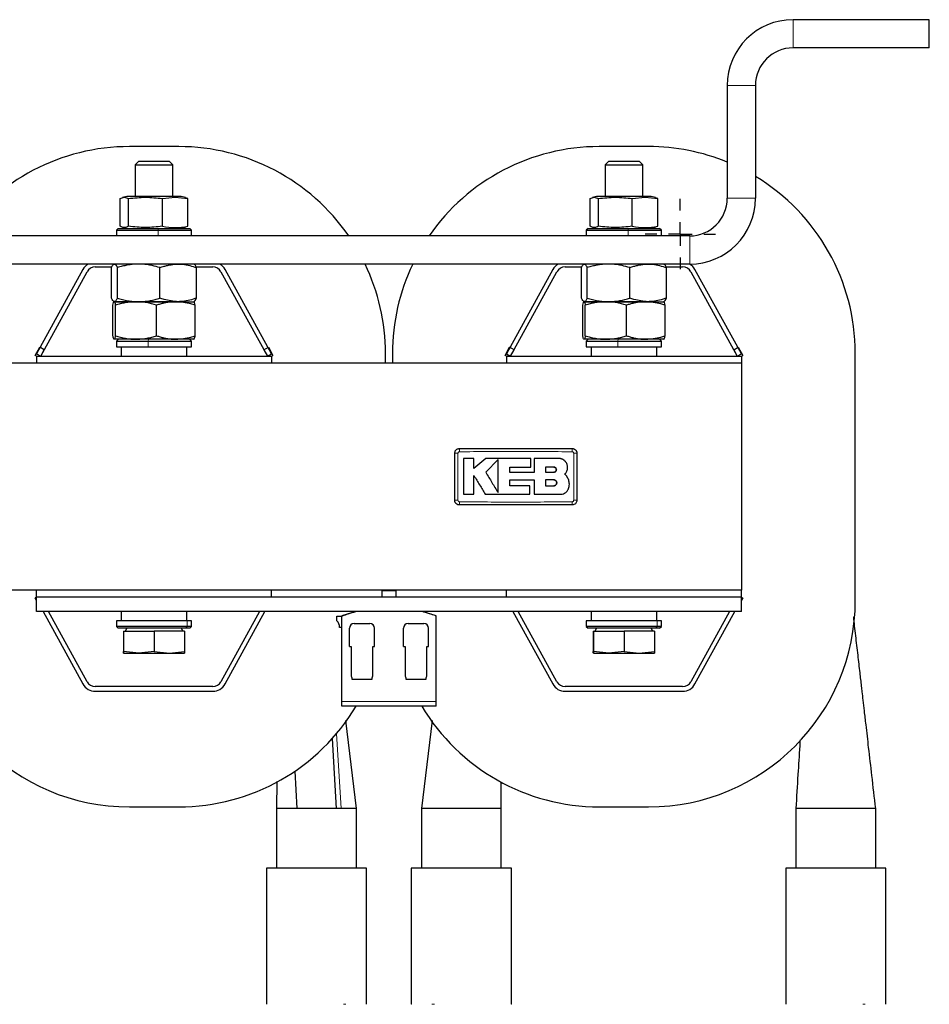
# Model space of a CAD drawing. Header units: millimetres. Extents: x 5 to 418, y 2 to 292.
# Tile 6 of 26: x 98 to 147, y 100 to 152. Entities that reach past the tile are written whole.
import ezdxf

# ---------------------------------------------------------------- set-up
doc = ezdxf.new("R2010")
doc.units = ezdxf.units.MM
doc.layers.add('SLD-0', color=7, linetype='Continuous')

# ---------------------------------------------------------------- blocks, each defined once
blk = doc.blocks.new('SW_CENTERMARKSYMBOL_6')
at = {"layer": 'SLD-0', "color": 0}
for p, q in [((0, 1.25), (0, 1.875)), ((0, 0), (0, 0.625)), ((-1.25, 0), (-1.875, 0)), ((0, 0), (-0.625, 0)), ((0, 0), (0, -0.625)), ((0, 0), (0.625, 0)), ((1.25, 0), (1.875, 0)), ((0, -1.25), (0, -1.875))]:
    blk.add_line(p, q, dxfattribs=at)

msp = doc.modelspace()

# ---------------------------------------------------------------- linework, layer by layer
at = {"color": 7, "linetype": 'Continuous', "lineweight": 25}
for p, q in [((146.8234, 151.8807), (139.5734, 151.8807)), ((146.8234, 150.3807), (146.8234, 151.8807)), ((146.8234, 150.3807), (139.5734, 150.3807)), ((136.0734, 148.3807), (136.0734, 142.3807)), ((137.5734, 148.3807), (137.5734, 142.3807)), ((106.8859, 145.1307), (104.2609, 145.1307)), ((131.8859, 145.1307), (129.2609, 145.1307)), ((104.7652, 144.3557), (104.5734, 144.1639)), ((104.5734, 144.1639), (104.5734, 142.4807)), ((104.5734, 144.1639), (106.5734, 144.1639)), ((104.7652, 144.3557), (106.3817, 144.3557)), ((106.5734, 144.1639), (106.3817, 144.3557)), ((106.5734, 142.4807), (106.5734, 144.1639)), ((129.7652, 144.3557), (129.5734, 144.1639)), ((129.5734, 144.1639), (129.5734, 142.4807)), ((129.5734, 144.1639), (131.5734, 144.1639)), ((129.7652, 144.3557), (131.3817, 144.3557)), ((131.5734, 144.1639), (131.3817, 144.3557)), ((131.5734, 142.4807), (131.5734, 144.1639)), ((104.1234, 142.4807), (103.8967, 142.4199)), ((106.5759, 142.4807), (104.1234, 142.4807)), ((107.0234, 142.4807), (106.5759, 142.4807)), ((107.2502, 142.4199), (107.0234, 142.4807)), ((129.1234, 142.4807), (128.8967, 142.4199)), ((131.5759, 142.4807), (129.1234, 142.4807)), ((132.0234, 142.4807), (131.5759, 142.4807)), ((132.2502, 142.4199), (132.0234, 142.4807)), ((103.7721, 140.8949), (103.7721, 142.3664)), ((104.2177, 140.8949), (104.2177, 142.3664)), ((106.019, 142.3664), (106.6968, 142.4338)), ((106.019, 140.8949), (106.019, 142.3664)), ((106.6968, 142.4338), (107.3747, 142.3664)), ((107.3747, 142.3664), (107.2462, 142.4053)), ((107.3747, 140.8949), (107.3747, 142.3664)), ((128.7721, 140.8949), (128.7721, 142.3664)), ((129.2177, 140.8949), (129.2177, 142.3664)), ((131.019, 142.3664), (131.6968, 142.4338)), ((131.019, 140.8949), (131.019, 142.3664)), ((131.6968, 142.4338), (132.3747, 142.3664)), ((132.3747, 142.3664), (132.2462, 142.4053)), ((132.3747, 140.8949), (132.3747, 142.3664)), ((107.2462, 140.8561), (107.3747, 140.8949)), ((132.2462, 140.8561), (132.3747, 140.8949)), ((134.0734, 140.3807), (77.0734, 140.3807)), ((103.6734, 140.7807), (103.5734, 140.6807)), ((103.5734, 140.6807), (103.5734, 140.3807)), ((103.5734, 140.6807), (105.8021, 140.6807)), ((103.6734, 140.7807), (105.7907, 140.7807)), ((103.8967, 140.8415), (104.1234, 140.7807)), ((105.7907, 140.7807), (107.4734, 140.7807)), ((105.8021, 140.6807), (107.5734, 140.6807)), ((107.0234, 140.7807), (107.2502, 140.8415)), ((107.5734, 140.6807), (107.4734, 140.7807)), ((107.5734, 140.3807), (107.5734, 140.6807)), ((128.6734, 140.7807), (128.5734, 140.6807)), ((128.5734, 140.6807), (128.5734, 140.3807)), ((128.5734, 140.6807), (130.8021, 140.6807)), ((128.6734, 140.7807), (130.7907, 140.7807)), ((128.8967, 140.8415), (129.1234, 140.7807)), ((130.7907, 140.7807), (132.4734, 140.7807)), ((130.8021, 140.6807), (132.5734, 140.6807)), ((132.0234, 140.7807), (132.2502, 140.8415)), ((132.5734, 140.6807), (132.4734, 140.7807)), ((132.5734, 140.3807), (132.5734, 140.6807)), ((134.0734, 138.8807), (77.0734, 138.8807)), ((101.7911, 138.5919), (99.3234, 134.1011)), ((99.5425, 133.9807), (102.0102, 138.4715)), ((102.4484, 138.7307), (103.3312, 138.7307)), ((103.309, 137.0705), (103.309, 138.6909)), ((103.6227, 137.0705), (103.6227, 138.6909)), ((105.8871, 137.0705), (105.8871, 138.6909)), ((107.8156, 138.7307), (108.6984, 138.7307)), ((107.8378, 137.0705), (107.8378, 138.6909)), ((109.1366, 138.4715), (111.6043, 133.9807)), ((111.8234, 134.1011), (109.3557, 138.5919)), ((126.7911, 138.5919), (124.3234, 134.1011)), ((124.5425, 133.9807), (127.0102, 138.4715)), ((127.4484, 138.7307), (128.3312, 138.7307)), ((128.309, 137.0705), (128.309, 138.6909)), ((128.6227, 137.0705), (128.6227, 138.6909)), ((130.8871, 137.0705), (130.8871, 138.6909)), ((132.8156, 138.7307), (133.6984, 138.7307)), ((132.8378, 137.0705), (132.8378, 138.6909)), ((134.1366, 138.4715), (136.6043, 133.9807)), ((136.8234, 134.1011), (134.3557, 138.5919)), ((103.4518, 136.8807), (104.6163, 136.8807)), ((104.7549, 136.8807), (103.4659, 136.8807)), ((104.6163, 136.8807), (106.7379, 136.8807)), ((106.8625, 136.8807), (104.7549, 136.8807)), ((106.7379, 136.8807), (107.695, 136.8807)), ((106.8625, 136.8807), (107.6984, 136.8807)), ((128.4518, 136.8807), (129.6163, 136.8807)), ((129.7549, 136.8807), (128.4659, 136.8807)), ((129.6163, 136.8807), (131.7379, 136.8807)), ((131.8625, 136.8807), (129.7549, 136.8807)), ((131.7379, 136.8807), (132.695, 136.8807)), ((131.8625, 136.8807), (132.6984, 136.8807)), ((103.3827, 135.0705), (103.3827, 136.6909)), ((103.5209, 135.0705), (103.5209, 136.6909)), ((105.7116, 135.0705), (105.7116, 136.6909)), ((107.7641, 135.0705), (107.7641, 136.6909)), ((128.3827, 135.0705), (128.3827, 136.6909)), ((128.5209, 135.0705), (128.5209, 136.6909)), ((130.7116, 135.0705), (130.7116, 136.6909)), ((132.7641, 135.0705), (132.7641, 136.6909)), ((104.6163, 134.8807), (103.4518, 134.8807)), ((103.6734, 134.8807), (103.5734, 134.7807)), ((103.5734, 134.7807), (103.5734, 134.4807)), ((103.5734, 134.7807), (105.2596, 134.7807)), ((106.7379, 134.8807), (104.6163, 134.8807)), ((105.2596, 134.7807), (107.5734, 134.7807)), ((107.695, 134.8807), (106.7379, 134.8807)), ((107.5734, 134.7807), (107.4734, 134.8807)), ((107.5734, 134.4807), (107.5734, 134.7807)), ((129.6163, 134.8807), (128.4518, 134.8807)), ((128.6734, 134.8807), (128.5734, 134.7807)), ((128.5734, 134.7807), (128.5734, 134.4807)), ((128.5734, 134.7807), (130.2596, 134.7807)), ((131.7379, 134.8807), (129.6163, 134.8807)), ((130.2596, 134.7807), (132.5734, 134.7807)), ((132.695, 134.8807), (131.7379, 134.8807)), ((132.5734, 134.7807), (132.4734, 134.8807)), ((132.5734, 134.4807), (132.5734, 134.7807)), ((99.2507, 134.0207), (99.4915, 134.4589)), ((99.3234, 134.1011), (99.5425, 133.9807)), ((99.7325, 134.3264), (99.4915, 134.4589)), ((99.5425, 133.9807), (99.7325, 134.3264)), ((103.5734, 134.4807), (105.2596, 134.4807)), ((103.8234, 134.4807), (103.8234, 133.9807)), ((105.2596, 134.4807), (107.5734, 134.4807)), ((107.3234, 133.9807), (107.3234, 134.4807)), ((111.4143, 134.3264), (111.6553, 134.4589)), ((111.4143, 134.3264), (111.6043, 133.9807)), ((111.6043, 133.9807), (111.8234, 134.1011)), ((111.6553, 134.4589), (111.8961, 134.0207)), ((117.8859, 133.6057), (117.8859, 134.1307)), ((118.2609, 134.1307), (118.2609, 133.6057)), ((124.2507, 134.0207), (124.4915, 134.4589)), ((124.3234, 134.1011), (124.5425, 133.9807)), ((124.7325, 134.3264), (124.4915, 134.4589)), ((124.5425, 133.9807), (124.7325, 134.3264)), ((128.5734, 134.4807), (130.2596, 134.4807)), ((128.8234, 134.4807), (128.8234, 133.9807)), ((130.2596, 134.4807), (132.5734, 134.4807)), ((132.3234, 133.9807), (132.3234, 134.4807)), ((136.4143, 134.3264), (136.6553, 134.4589)), ((136.4143, 134.3264), (136.6043, 133.9807)), ((136.6043, 133.9807), (136.8234, 134.1011)), ((136.6553, 134.4589), (136.8961, 134.0207)), ((142.8859, 121.0057), (142.8859, 134.1307)), ((136.8234, 133.6057), (74.3234, 133.6057)), ((99.3234, 133.9807), (99.2507, 134.0207)), ((99.3234, 133.9807), (111.8234, 133.9807)), ((99.3234, 133.9807), (99.3234, 133.6057)), ((111.8234, 133.9807), (111.8961, 134.0207)), ((111.8234, 133.9807), (111.8234, 133.6057)), ((124.3234, 133.9807), (124.2507, 134.0207)), ((124.3234, 133.9807), (124.3234, 133.6057)), ((124.3234, 133.9807), (136.8234, 133.9807)), ((136.8234, 133.9807), (136.8961, 134.0207)), ((136.8234, 133.9807), (136.8234, 133.6057)), ((136.8234, 133.6057), (136.8234, 121.5307)), ((122.5957, 128.538), (122.0458, 128.538)), ((122.5957, 128.0048), (122.5957, 128.538)), ((123.2214, 128.538), (122.5957, 128.0048)), ((123.8772, 128.4785), (123.2214, 127.8038)), ((125.6208, 128.0864), (125.6208, 128.538)), ((125.7945, 128.538), (125.7945, 127.798)), ((127.117, 128.538), (125.7945, 128.538)), ((124.4996, 127.798), (124.4996, 128.0864)), ((126.8395, 128.0828), (126.4042, 128.0828)), ((126.4042, 128.0828), (126.4042, 127.8038)), ((126.4042, 127.8038), (126.8395, 127.8038)), ((124.5, 127.0856), (124.5, 127.4044)), ((125.7945, 127.4044), (125.7945, 126.6346)), ((126.4042, 127.4044), (126.4042, 127.0856)), ((126.8395, 127.4044), (126.4042, 127.4044)), ((125.5758, 126.6346), (125.5758, 127.0856)), ((126.4042, 127.0856), (126.8395, 127.0856)), ((122.0458, 126.6346), (122.5953, 126.6346)), ((125.7945, 126.6346), (127.2138, 126.6346)), ((136.8234, 121.5307), (74.3234, 121.5307)), ((99.3234, 121.1557), (99.3234, 121.5307)), ((111.8234, 121.1557), (111.8234, 121.5307)), ((117.8859, 121.5057), (117.8859, 121.5307)), ((118.2609, 121.5307), (118.2609, 121.5057)), ((124.3234, 121.1557), (124.3234, 121.5307)), ((136.8234, 121.1557), (136.8234, 121.5307)), ((99.3234, 121.1557), (99.2507, 121.1157)), ((99.3234, 120.9834), (99.2507, 121.1157)), ((99.3234, 120.4057), (99.3234, 121.1557)), ((111.8234, 121.1557), (99.3234, 121.1557)), ((124.3234, 121.1557), (111.8234, 121.1557)), ((117.6984, 121.5057), (117.6984, 121.1557)), ((118.4484, 121.5057), (117.6984, 121.5057)), ((118.4484, 121.1557), (118.4484, 121.5057)), ((136.8234, 121.1557), (124.3234, 121.1557)), ((136.8234, 120.4057), (136.8234, 121.1557)), ((136.8234, 121.1557), (136.8961, 121.1157)), ((136.8961, 121.1157), (136.8234, 120.9834)), ((136.8234, 120.4057), (99.3234, 120.4057)), ((99.6694, 120.4057), (101.7911, 116.5445)), ((102.0102, 116.6649), (99.9546, 120.4057)), ((103.8234, 120.4057), (103.8234, 119.9057)), ((107.3234, 119.9057), (107.3234, 120.4057)), ((111.1922, 120.4057), (109.1366, 116.6649)), ((109.3557, 116.5445), (111.4774, 120.4057)), ((115.2984, 119.8967), (115.2984, 120.1557)), ((115.2984, 120.1557), (115.5609, 120.1557)), ((116.3109, 120.4057), (115.5609, 120.162)), ((115.5609, 115.6182), (115.5609, 120.162)), ((120.5859, 120.162), (119.8359, 120.4057)), ((120.5859, 115.6182), (120.5859, 120.162)), ((124.6694, 120.4057), (126.7911, 116.5445)), ((127.0102, 116.6649), (124.9546, 120.4057)), ((128.8234, 120.4057), (128.8234, 119.9057)), ((132.3234, 119.9057), (132.3234, 120.4057)), ((136.1922, 120.4057), (134.1366, 116.6649)), ((134.3557, 116.5445), (136.4774, 120.4057)), ((103.5734, 119.9057), (103.5734, 119.6057)), ((107.3416, 119.9057), (103.5734, 119.9057)), ((103.5734, 119.6057), (103.6734, 119.5057)), ((107.3416, 119.6057), (103.5734, 119.6057)), ((107.2532, 119.5057), (103.6734, 119.5057)), ((104.1197, 119.5057), (104.0331, 119.3557)), ((107.1138, 119.3557), (107.0272, 119.5057)), ((107.4734, 119.5057), (107.2532, 119.5057)), ((107.5734, 119.9057), (107.3416, 119.9057)), ((107.5734, 119.6057), (107.3416, 119.6057)), ((107.4734, 119.5057), (107.5734, 119.6057)), ((107.5734, 119.6057), (107.5734, 119.9057)), ((115.5609, 119.5557), (115.4484, 119.5557)), ((115.9672, 118.5307), (115.9672, 119.5057)), ((116.2172, 119.7557), (117.0547, 119.7557)), ((117.3047, 118.5307), (117.3047, 119.5057)), ((118.8422, 118.5307), (118.8422, 119.5057)), ((119.0922, 119.7557), (119.9297, 119.7557)), ((120.1797, 118.5307), (120.1797, 119.5057)), ((128.5734, 119.9057), (128.5734, 119.6057)), ((132.3416, 119.9057), (128.5734, 119.9057)), ((128.5734, 119.6057), (128.6734, 119.5057)), ((132.3416, 119.6057), (128.5734, 119.6057)), ((132.2532, 119.5057), (128.6734, 119.5057)), ((129.1197, 119.5057), (129.0331, 119.3557)), ((132.1138, 119.3557), (132.0272, 119.5057)), ((132.4734, 119.5057), (132.2532, 119.5057)), ((132.5734, 119.9057), (132.3416, 119.9057)), ((132.5734, 119.6057), (132.3416, 119.6057)), ((132.4734, 119.5057), (132.5734, 119.6057)), ((132.5734, 119.6057), (132.5734, 119.9057)), ((103.9454, 119.3557), (103.9454, 118.2722)), ((103.9454, 119.3557), (103.9514, 119.3557)), ((103.9514, 119.3557), (103.9514, 118.2722)), ((103.9514, 119.3557), (105.5794, 119.3557)), ((105.5794, 119.3557), (105.5794, 118.2722)), ((107.2014, 119.3557), (105.5794, 119.3557)), ((107.2014, 119.3557), (107.2014, 118.2722)), ((128.9454, 119.3557), (128.9454, 118.2722)), ((128.9454, 119.3557), (128.9514, 119.3557)), ((128.9514, 119.3557), (128.9514, 118.2722)), ((128.9514, 119.3557), (130.5794, 119.3557)), ((130.5794, 119.3557), (130.5794, 118.2722)), ((132.2014, 119.3557), (130.5794, 119.3557)), ((132.2014, 119.3557), (132.2014, 118.2722)), ((115.9672, 118.5307), (116.0547, 118.5307)), ((116.0547, 118.5307), (116.0547, 116.9619)), ((117.2172, 116.9619), (117.2172, 118.5307)), ((117.2172, 118.5307), (117.3047, 118.5307)), ((118.8422, 118.5307), (118.9297, 118.5307)), ((118.9297, 118.5307), (118.9297, 116.9619)), ((120.0922, 116.9619), (120.0922, 118.5307)), ((120.0922, 118.5307), (120.1797, 118.5307)), ((103.9484, 118.1807), (103.9484, 118.1807)), ((103.9484, 118.1807), (104.7654, 118.1807)), ((104.7654, 118.1807), (103.9514, 118.2722)), ((105.5794, 118.2722), (104.7654, 118.1807)), ((104.7654, 118.1807), (106.3904, 118.1807)), ((105.5794, 118.2722), (106.3904, 118.1807)), ((106.3904, 118.1807), (107.2014, 118.2722)), ((106.3904, 118.1807), (107.1984, 118.1807)), ((107.1984, 118.1807), (107.1984, 118.1807)), ((128.9484, 118.1807), (128.9484, 118.1807)), ((128.9484, 118.1807), (129.7654, 118.1807)), ((129.7654, 118.1807), (128.9514, 118.2722)), ((130.5794, 118.2722), (129.7654, 118.1807)), ((129.7654, 118.1807), (131.3904, 118.1807)), ((130.5794, 118.2722), (131.3904, 118.1807)), ((131.3904, 118.1807), (132.2014, 118.2722)), ((131.3904, 118.1807), (132.1984, 118.1807)), ((132.1984, 118.1807), (132.1984, 118.1807)), ((116.0547, 116.9619), (116.0838, 116.9328)), ((116.0984, 116.8975), (116.0984, 116.8057)), ((116.0984, 116.8057), (116.6359, 116.8057)), ((116.6359, 116.8057), (117.1734, 116.8057)), ((117.1734, 116.8057), (117.1734, 116.8975)), ((117.1881, 116.9328), (117.2172, 116.9619)), ((118.9297, 116.9619), (118.9588, 116.9328)), ((118.9734, 116.8975), (118.9734, 116.8057)), ((118.9734, 116.8057), (119.5109, 116.8057)), ((119.5109, 116.8057), (120.0484, 116.8057)), ((120.0484, 116.8057), (120.0484, 116.8975)), ((120.0631, 116.9328), (120.0922, 116.9619)), ((108.6984, 116.4057), (102.4484, 116.4057)), ((133.6984, 116.4057), (127.4484, 116.4057)), ((102.4484, 116.1557), (108.6984, 116.1557)), ((127.4484, 116.1557), (133.6984, 116.1557)), ((115.5609, 115.3682), (115.5609, 115.6182)), ((120.5859, 115.3682), (115.5609, 115.3682)), ((120.5859, 115.3682), (120.5859, 115.6182)), ((116.3459, 109.9182), (115.7822, 114.5994)), ((120.3658, 114.6091), (119.8009, 109.9182)), ((115.0589, 113.6434), (115.2645, 109.9182)), ((113.0642, 111.9047), (113.1773, 109.9182)), ((112.1093, 111.359), (112.0959, 109.9182)), ((124.0509, 109.9182), (124.0378, 111.3305)), ((104.2609, 110.0057), (106.8859, 110.0057)), ((129.2609, 110.0057), (131.8859, 110.0057)), ((112.0959, 109.9182), (112.0959, 106.7557)), ((113.1773, 109.9182), (112.0959, 109.9182)), ((115.2645, 109.9182), (113.1773, 109.9182)), ((115.5363, 109.9182), (115.2645, 109.9182)), ((116.3459, 109.9182), (115.5363, 109.9182)), ((116.3459, 106.7557), (116.3459, 109.9182)), ((119.8009, 109.9182), (119.8009, 106.7557)), ((124.0509, 109.9182), (119.8009, 109.9182)), ((124.0509, 106.7557), (124.0509, 109.9182)), ((139.7209, 109.9182), (139.7209, 106.7557)), ((143.9709, 109.9182), (139.7209, 109.9182)), ((143.9709, 106.7557), (143.9709, 109.9182)), ((111.5584, 106.7557), (111.5584, 99.5057)), ((116.8834, 106.7557), (111.5584, 106.7557)), ((116.8834, 99.5057), (116.8834, 106.7557)), ((119.2634, 106.7557), (119.2634, 99.5057)), ((121.9259, 106.7557), (119.2634, 106.7557)), ((124.5884, 106.7557), (121.9259, 106.7557)), ((124.5884, 99.5057), (124.5884, 106.7557)), ((139.1834, 106.7557), (139.1834, 99.5057)), ((144.5084, 106.7557), (139.1834, 106.7557)), ((144.5084, 99.5057), (144.5084, 106.7557))]:
    msp.add_line(p, q, dxfattribs=at)
at = {"color": 7, "linetype": 'Continuous', "lineweight": 18}
for p, q in [((139.5734, 151.8807), (139.5734, 150.3807)), ((137.5734, 148.3807), (136.0734, 148.3807)), ((106.5759, 142.4807), (106.6968, 142.4338)), ((131.5759, 142.4807), (131.6968, 142.4338)), ((136.0734, 142.3807), (137.5734, 142.3807)), ((106.9654, 140.7807), (107.3747, 140.8949)), ((131.9654, 140.7807), (132.3747, 140.8949)), ((105.7907, 140.7807), (105.8021, 140.6807)), ((105.8021, 140.3807), (105.8021, 140.6807)), ((130.7907, 140.7807), (130.8021, 140.6807)), ((130.8021, 140.3807), (130.8021, 140.6807)), ((134.0734, 138.8807), (134.0734, 140.3807)), ((105.2753, 134.8807), (105.2596, 134.7807)), ((105.2596, 134.4807), (105.2596, 134.7807)), ((130.2753, 134.8807), (130.2596, 134.7807)), ((130.2596, 134.4807), (130.2596, 134.7807)), ((107.2532, 119.5057), (107.3416, 119.6057)), ((107.3416, 119.9057), (107.3416, 119.6057)), ((132.2532, 119.5057), (132.3416, 119.6057)), ((132.3416, 119.9057), (132.3416, 119.6057)), ((120.5859, 115.6182), (115.5609, 115.6182)), ((115.5363, 109.9182), (115.2876, 113.9056)), ((111.5584, 99.5057), (111.5637, 99.5057)), ((115.6537, 99.5057), (115.7859, 99.5057)), ((116.8782, 99.5057), (116.8834, 99.5057)), ((119.2634, 99.5057), (119.2687, 99.5057)), ((120.3609, 99.5057), (120.4931, 99.5057)), ((124.5832, 99.5057), (124.5884, 99.5057)), ((139.1834, 99.5057), (139.1887, 99.5057)), ((143.2787, 99.5057), (143.4109, 99.5057)), ((144.5032, 99.5057), (144.5084, 99.5057))]:
    msp.add_line(p, q, dxfattribs=at)
at = {"color": 7, "linetype": 'Continuous', "lineweight": 25}
for centre, radius, start, end in [((139.5734, 148.3807), 3.5, 90, 180), ((139.5734, 148.3807), 2, 90, 180), ((104.2609, 134.1307), 11, 90, 145.37646), ((106.8859, 134.1307), 11, 34.62354, 90), ((129.2609, 134.1307), 11, 90, 145.37646), ((131.8859, 134.1307), 11, 67.62408, 90), ((131.8859, 134.1307), 11, 0, 58.86573), ((134.0734, 142.3807), 2, 270, 0), ((134.0734, 142.3807), 3.5, 270, 0), ((102.4484, 138.2307), 0.75, 119.92643, 151.21111), ((108.6984, 138.2307), 0.75, 28.78889, 60.07357), ((106.8859, 134.1307), 11, 0, 25.583), ((129.2609, 134.1307), 11, 154.417, 180), ((127.4484, 138.2307), 0.75, 119.92643, 151.21111), ((133.6984, 138.2307), 0.75, 28.78889, 60.07357), ((102.4484, 138.2307), 0.5, 90, 151.21111), ((108.6984, 138.2307), 0.5, 28.78889, 90), ((127.4484, 138.2307), 0.5, 90, 151.21111), ((133.6984, 138.2307), 0.5, 28.78889, 90), ((104.2609, 121.0057), 11, 180, 270), ((131.8859, 121.0057), 11, 270, 0), ((114.9859, 119.5557), 0.4625, 360, 47.49336), ((116.2172, 119.5057), 0.25, 90, 180), ((117.0547, 119.5057), 0.25, 0, 90), ((119.0922, 119.5057), 0.25, 90, 180), ((119.9297, 119.5057), 0.25, 0, 90), ((116.0484, 116.8975), 0.05, 0, 45), ((117.2234, 116.8975), 0.05, 135, 180), ((118.9234, 116.8975), 0.05, 0, 45), ((120.0984, 116.8975), 0.05, 135, 180), ((102.4484, 116.9057), 0.75, 208.78889, 270), ((102.4484, 116.9057), 0.5, 208.78889, 270), ((108.6984, 116.9057), 0.5, 270, 331.21111), ((108.6984, 116.9057), 0.75, 270, 331.21111), ((127.4484, 116.9057), 0.75, 208.78889, 270), ((127.4484, 116.9057), 0.5, 208.78889, 270), ((133.6984, 116.9057), 0.5, 270, 331.21111), ((133.6984, 116.9057), 0.75, 270, 331.21111), ((106.8859, 121.0057), 11, 270, 329.1695), ((129.2609, 121.0057), 11, 210.8305, 270)]:
    msp.add_arc(centre, radius, start, end, dxfattribs=at)
at = {"color": 7, "linetype": 'Continuous', "lineweight": 18}
for centre, radius, start, end in [((125.3431, 128.9387), 3.522, 177.89329, 180.69136), ((124.3038, 128.9387), 3.522, 359.30862, 2.10675), ((121.7029, 125.1969), 3.6236, 89.32802, 92.04761), ((127.9439, 125.1967), 3.6238, 87.95247, 90.67195), ((121.7029, 129.9371), 3.6212, 267.95105, 270.67242), ((125.3412, 126.1977), 3.5202, 179.30828, 182.10781), ((124.3038, 126.1977), 3.522, 357.89328, 0.69137), ((127.9439, 129.9397), 3.6238, 269.32805, 272.04752)]:
    msp.add_arc(centre, radius, start, end, dxfattribs=at)
at = {"color": 7, "linetype": 'Continuous', "lineweight": 25}
for points, knots in [([(103.7721, 142.3664), (103.8464, 142.4001), (103.9949, 142.4675), (104.1434, 142.4001), (104.2177, 142.3664)], [0, 0, 0, 0, 0.4999949, 1, 1, 1, 1]), ([(104.2177, 142.3664), (104.5179, 142.4001), (105.1183, 142.4675), (105.7187, 142.4001), (106.019, 142.3664)], [0, 0, 0, 0, 0.4999949, 1, 1, 1, 1]), ([(128.7721, 142.3664), (128.8464, 142.4001), (128.9949, 142.4675), (129.1434, 142.4001), (129.2177, 142.3664)], [0, 0, 0, 0, 0.4999949, 1, 1, 1, 1]), ([(129.2177, 142.3664), (129.5179, 142.4001), (130.1183, 142.4675), (130.7187, 142.4001), (131.019, 142.3664)], [0, 0, 0, 0, 0.4999949, 1, 1, 1, 1]), ([(104.2177, 140.8949), (104.1434, 140.8613), (103.9949, 140.7939), (103.8464, 140.8613), (103.7721, 140.8949)], [0, 0, 0, 0, 0.4999949, 1, 1, 1, 1]), ([(106.019, 140.8949), (105.7188, 140.8613), (105.1183, 140.7939), (104.5179, 140.8613), (104.2177, 140.8949)], [0, 0, 0, 0, 0.4999949, 1, 1, 1, 1]), ([(106.019, 140.8949), (106.2453, 140.8612), (106.6972, 140.7939), (107.1492, 140.8613), (107.3747, 140.8949)], [0, 0, 0, 0, 0.5008729, 1, 1, 1, 1]), ([(129.2177, 140.8949), (129.1434, 140.8613), (128.9949, 140.7939), (128.8464, 140.8613), (128.7721, 140.8949)], [0, 0, 0, 0, 0.4999949, 1, 1, 1, 1]), ([(131.019, 140.8949), (130.7188, 140.8613), (130.1183, 140.7939), (129.5179, 140.8613), (129.2177, 140.8949)], [0, 0, 0, 0, 0.4999949, 1, 1, 1, 1]), ([(131.019, 140.8949), (131.2453, 140.8612), (131.6972, 140.7939), (132.1492, 140.8613), (132.3747, 140.8949)], [0, 0, 0, 0, 0.5008729, 1, 1, 1, 1]), ([(103.309, 138.6909), (103.3345, 138.7425), (103.3729, 138.8202), (103.4256, 138.8726), (103.4524, 138.878), (103.4659, 138.8807)], [0, 0, 0, 0, 0.4952513, 0.7468182, 1, 1, 1, 1]), ([(103.4659, 138.8807), (103.4696, 138.8805), (103.4855, 138.8796), (103.5137, 138.8652), (103.5503, 138.8261), (103.5806, 138.7773), (103.6047, 138.7305), (103.6167, 138.7041), (103.6227, 138.6909)], [0, 0, 0, 0, 0.0700523, 0.3002074, 0.5318796, 0.7652993, 0.882466, 1, 1, 1, 1]), ([(104.7549, 138.8807), (104.7281, 138.8805), (104.6572, 138.8799), (104.4981, 138.8722), (104.2774, 138.8483), (104.0139, 138.7989), (103.7958, 138.7436), (103.666, 138.7041), (103.6227, 138.6909)], [0, 0, 0, 0, 0.0700515, 0.1849429, 0.4156672, 0.6482535, 0.8824673, 1, 1, 1, 1]), ([(105.8871, 138.6909), (105.7496, 138.7304), (105.5196, 138.7966), (105.141, 138.865), (104.9001, 138.8748), (104.7549, 138.8807)], [0, 0, 0, 0, 0.37126399, 0.62108908, 1, 1, 1, 1]), ([(105.8871, 138.6909), (105.9235, 138.7038), (105.9964, 138.7296), (106.1311, 138.7718), (106.2918, 138.8148), (106.4798, 138.8518), (106.6703, 138.8761), (106.7983, 138.8792), (106.8625, 138.8807)], [0, 0, 0, 0, 0.1146381, 0.2293441, 0.4205125, 0.6121826, 0.8057053, 1, 1, 1, 1]), ([(106.8625, 138.8807), (106.9439, 138.8783), (107.2739, 138.8687), (107.5955, 138.7673), (107.8378, 138.6909)], [0, 0, 0, 0, 0.2465794, 1, 1, 1, 1]), ([(107.8378, 138.6909), (107.8124, 138.7425), (107.7739, 138.8202), (107.7212, 138.8726), (107.6944, 138.878), (107.681, 138.8807)], [0, 0, 0, 0, 0.4952513, 0.7468182, 1, 1, 1, 1]), ([(128.309, 138.6909), (128.3345, 138.7425), (128.3729, 138.8202), (128.4256, 138.8726), (128.4524, 138.878), (128.4659, 138.8807)], [0, 0, 0, 0, 0.4952513, 0.7468182, 1, 1, 1, 1]), ([(128.4659, 138.8807), (128.4696, 138.8805), (128.4855, 138.8796), (128.5137, 138.8652), (128.5503, 138.8261), (128.5806, 138.7773), (128.6047, 138.7305), (128.6167, 138.7041), (128.6227, 138.6909)], [0, 0, 0, 0, 0.0700523, 0.3002074, 0.5318796, 0.7652993, 0.882466, 1, 1, 1, 1]), ([(129.7549, 138.8807), (129.7281, 138.8805), (129.6572, 138.8799), (129.4981, 138.8722), (129.2774, 138.8483), (129.0139, 138.7989), (128.7958, 138.7436), (128.666, 138.7041), (128.6227, 138.6909)], [0, 0, 0, 0, 0.07005154, 0.18494293, 0.41566716, 0.6482535, 0.88246731, 1, 1, 1, 1]), ([(130.8871, 138.6909), (130.7496, 138.7304), (130.5196, 138.7966), (130.141, 138.865), (129.9001, 138.8748), (129.7549, 138.8807)], [0, 0, 0, 0, 0.371264, 0.6210891, 1, 1, 1, 1]), ([(130.8871, 138.6909), (130.9235, 138.7038), (130.9964, 138.7296), (131.1311, 138.7718), (131.2918, 138.8148), (131.4798, 138.8518), (131.6703, 138.8761), (131.7983, 138.8792), (131.8625, 138.8807)], [0, 0, 0, 0, 0.1146381, 0.2293441, 0.4205125, 0.6121826, 0.8057053, 1, 1, 1, 1]), ([(131.8625, 138.8807), (131.9439, 138.8783), (132.2739, 138.8687), (132.5955, 138.7673), (132.8378, 138.6909)], [0, 0, 0, 0, 0.2465794, 1, 1, 1, 1]), ([(132.8378, 138.6909), (132.8124, 138.7425), (132.7739, 138.8202), (132.7212, 138.8726), (132.6944, 138.878), (132.681, 138.8807)], [0, 0, 0, 0, 0.4952513, 0.7468182, 1, 1, 1, 1]), ([(103.4659, 136.8807), (103.4621, 136.8809), (103.4462, 136.8818), (103.4057, 136.9025), (103.3569, 136.9679), (103.321, 137.0447), (103.309, 137.0705)], [0, 0, 0, 0, 0.0700711, 0.299886, 0.7649664, 1, 1, 1, 1]), ([(103.3827, 136.6909), (103.3939, 136.7425), (103.4108, 136.8202), (103.4341, 136.8726), (103.4459, 136.878), (103.4518, 136.8807)], [0, 0, 0, 0, 0.4952513, 0.7468182, 1, 1, 1, 1]), ([(103.4518, 136.8807), (103.4534, 136.8805), (103.4604, 136.8796), (103.4729, 136.8652), (103.489, 136.8261), (103.5023, 136.7773), (103.513, 136.7305), (103.5182, 136.7041), (103.5209, 136.6909)], [0, 0, 0, 0, 0.0700523, 0.3002074, 0.5318796, 0.7652993, 0.882466, 1, 1, 1, 1]), ([(103.6227, 137.0705), (103.61, 137.0434), (103.5846, 136.989), (103.5456, 136.9289), (103.5127, 136.8964), (103.486, 136.8827), (103.4726, 136.8814), (103.4659, 136.8807)], [0, 0, 0, 0, 0.2475821, 0.4964613, 0.7472582, 0.8733036, 1, 1, 1, 1]), ([(104.6163, 136.8807), (104.5903, 136.8805), (104.5217, 136.8799), (104.3678, 136.8722), (104.1543, 136.8483), (103.8994, 136.7989), (103.6883, 136.7436), (103.5628, 136.7041), (103.5209, 136.6909)], [0, 0, 0, 0, 0.0700515, 0.1849429, 0.4156672, 0.6482535, 0.8824673, 1, 1, 1, 1]), ([(103.6227, 137.0705), (103.6683, 137.0566), (103.8054, 137.0149), (104.0376, 136.9568), (104.3212, 136.9065), (104.5613, 136.8834), (104.7064, 136.8814), (104.7549, 136.8807)], [0, 0, 0, 0, 0.1236484, 0.3716487, 0.6214645, 0.8733014, 1, 1, 1, 1]), ([(105.7116, 136.6909), (105.5337, 136.7425), (105.2655, 136.8202), (104.8971, 136.8726), (104.7101, 136.878), (104.6163, 136.8807)], [0, 0, 0, 0, 0.4952513, 0.7468182, 1, 1, 1, 1]), ([(104.7549, 136.8807), (104.7817, 136.8809), (104.8966, 136.8818), (105.1893, 136.9025), (105.5416, 136.9679), (105.8003, 137.0447), (105.8871, 137.0705)], [0, 0, 0, 0, 0.0700711, 0.299886, 0.7649664, 1, 1, 1, 1]), ([(106.7379, 136.8807), (106.6951, 136.8801), (106.6096, 136.8788), (106.4593, 136.8673), (106.2873, 136.8442), (106.0941, 136.8046), (105.9019, 136.7539), (105.7751, 136.7119), (105.7116, 136.6909)], [0, 0, 0, 0, 0.1230596, 0.2463293, 0.4334424, 0.6211611, 0.8103915, 1, 1, 1, 1]), ([(106.8625, 136.8807), (106.6081, 136.9035), (106.2778, 136.9332), (105.9601, 137.0448), (105.8871, 137.0705)], [0, 0, 0, 0, 0.7702918, 1, 1, 1, 1]), ([(107.7641, 136.6909), (107.6874, 136.7166), (107.353, 136.8282), (107.0056, 136.8579), (106.7379, 136.8807)], [0, 0, 0, 0, 0.2297082, 1, 1, 1, 1]), ([(107.8378, 137.0705), (107.5955, 136.9941), (107.2739, 136.8927), (106.9439, 136.8831), (106.8625, 136.8807)], [0, 0, 0, 0, 0.75342057, 1, 1, 1, 1]), ([(107.681, 136.8807), (107.6847, 136.8809), (107.7006, 136.8818), (107.7412, 136.9025), (107.79, 136.9679), (107.8258, 137.0447), (107.8378, 137.0705)], [0, 0, 0, 0, 0.0700711, 0.299886, 0.7649664, 1, 1, 1, 1]), ([(107.7641, 136.6909), (107.7529, 136.7425), (107.736, 136.8202), (107.7128, 136.8726), (107.701, 136.878), (107.695, 136.8807)], [0, 0, 0, 0, 0.4952513, 0.7468182, 1, 1, 1, 1]), ([(128.4659, 136.8807), (128.4621, 136.8809), (128.4462, 136.8818), (128.4057, 136.9025), (128.3569, 136.9679), (128.321, 137.0447), (128.309, 137.0705)], [0, 0, 0, 0, 0.0700711, 0.299886, 0.7649664, 1, 1, 1, 1]), ([(128.3827, 136.6909), (128.3939, 136.7425), (128.4108, 136.8202), (128.4341, 136.8726), (128.4459, 136.878), (128.4518, 136.8807)], [0, 0, 0, 0, 0.4952513, 0.7468182, 1, 1, 1, 1]), ([(128.4518, 136.8807), (128.4534, 136.8805), (128.4604, 136.8796), (128.4729, 136.8652), (128.489, 136.8261), (128.5023, 136.7773), (128.513, 136.7305), (128.5182, 136.7041), (128.5209, 136.6909)], [0, 0, 0, 0, 0.0700523, 0.3002074, 0.5318796, 0.7652993, 0.882466, 1, 1, 1, 1]), ([(128.6227, 137.0705), (128.61, 137.0434), (128.5846, 136.989), (128.5456, 136.9289), (128.5127, 136.8964), (128.486, 136.8827), (128.4726, 136.8814), (128.4659, 136.8807)], [0, 0, 0, 0, 0.2475821, 0.4964613, 0.7472582, 0.8733036, 1, 1, 1, 1]), ([(129.6163, 136.8807), (129.5903, 136.8805), (129.5217, 136.8799), (129.3678, 136.8722), (129.1543, 136.8483), (128.8994, 136.7989), (128.6883, 136.7436), (128.5628, 136.7041), (128.5209, 136.6909)], [0, 0, 0, 0, 0.0700515, 0.1849429, 0.4156672, 0.6482535, 0.8824673, 1, 1, 1, 1]), ([(128.6227, 137.0705), (128.6683, 137.0566), (128.8054, 137.0149), (129.0376, 136.9568), (129.3212, 136.9065), (129.5613, 136.8834), (129.7064, 136.8814), (129.7549, 136.8807)], [0, 0, 0, 0, 0.12364839, 0.37164865, 0.62146455, 0.8733014, 1, 1, 1, 1]), ([(130.7116, 136.6909), (130.5337, 136.7425), (130.2655, 136.8202), (129.8971, 136.8726), (129.7101, 136.878), (129.6163, 136.8807)], [0, 0, 0, 0, 0.4952513, 0.7468182, 1, 1, 1, 1]), ([(129.7549, 136.8807), (129.7817, 136.8809), (129.8966, 136.8818), (130.1893, 136.9025), (130.5416, 136.9679), (130.8003, 137.0447), (130.8871, 137.0705)], [0, 0, 0, 0, 0.0700711, 0.299886, 0.7649664, 1, 1, 1, 1]), ([(131.7379, 136.8807), (131.6951, 136.8801), (131.6096, 136.8788), (131.4593, 136.8673), (131.2873, 136.8442), (131.0941, 136.8046), (130.9019, 136.7539), (130.7751, 136.7119), (130.7116, 136.6909)], [0, 0, 0, 0, 0.1230596, 0.2463293, 0.4334424, 0.6211611, 0.8103915, 1, 1, 1, 1]), ([(131.8625, 136.8807), (131.6081, 136.9035), (131.2778, 136.9332), (130.9601, 137.0448), (130.8871, 137.0705)], [0, 0, 0, 0, 0.77029176, 1, 1, 1, 1]), ([(132.7641, 136.6909), (132.6874, 136.7166), (132.353, 136.8282), (132.0056, 136.8579), (131.7379, 136.8807)], [0, 0, 0, 0, 0.2297082, 1, 1, 1, 1]), ([(132.8378, 137.0705), (132.5955, 136.9941), (132.2739, 136.8927), (131.9439, 136.8831), (131.8625, 136.8807)], [0, 0, 0, 0, 0.7534206, 1, 1, 1, 1]), ([(132.681, 136.8807), (132.6847, 136.8809), (132.7006, 136.8818), (132.7412, 136.9025), (132.79, 136.9679), (132.8258, 137.0447), (132.8378, 137.0705)], [0, 0, 0, 0, 0.0700711, 0.299886, 0.7649664, 1, 1, 1, 1]), ([(132.7641, 136.6909), (132.7529, 136.7425), (132.736, 136.8202), (132.7128, 136.8726), (132.701, 136.878), (132.695, 136.8807)], [0, 0, 0, 0, 0.4952513, 0.7468182, 1, 1, 1, 1]), ([(103.4518, 134.8807), (103.4501, 134.8809), (103.4431, 134.8818), (103.4253, 134.9025), (103.4038, 134.9679), (103.388, 135.0447), (103.3827, 135.0705)], [0, 0, 0, 0, 0.0700711, 0.299886, 0.7649664, 1, 1, 1, 1]), ([(103.5209, 135.0705), (103.5153, 135.0434), (103.5041, 134.989), (103.4869, 134.9289), (103.4724, 134.8964), (103.4607, 134.8827), (103.4548, 134.8814), (103.4518, 134.8807)], [0, 0, 0, 0, 0.2475821, 0.4964613, 0.7472582, 0.8733036, 1, 1, 1, 1]), ([(103.5209, 135.0705), (103.565, 135.0566), (103.6976, 135.0149), (103.9223, 134.9568), (104.1966, 134.9065), (104.429, 134.8834), (104.5693, 134.8814), (104.6163, 134.8807)], [0, 0, 0, 0, 0.1236484, 0.3716487, 0.6214645, 0.8733014, 1, 1, 1, 1]), ([(104.6163, 134.8807), (104.6422, 134.8809), (104.8389, 134.8826), (105.122, 134.9165), (105.4599, 134.9931), (105.6276, 135.0447), (105.7116, 135.0705)], [0, 0, 0, 0, 0.07007516, 0.53068597, 0.76495279, 1, 1, 1, 1]), ([(105.7116, 135.0705), (105.7743, 135.0497), (105.8999, 135.0081), (106.0913, 134.9575), (106.2852, 134.9175), (106.4584, 134.8942), (106.6095, 134.8826), (106.6951, 134.8813), (106.7379, 134.8807)], [0, 0, 0, 0, 0.1873819, 0.3750937, 0.5640912, 0.7536706, 0.8767317, 1, 1, 1, 1]), ([(106.7379, 134.8807), (107.0056, 134.9035), (107.353, 134.9332), (107.6874, 135.0448), (107.7641, 135.0705)], [0, 0, 0, 0, 0.7702918, 1, 1, 1, 1]), ([(107.695, 134.8807), (107.6967, 134.8809), (107.7037, 134.8818), (107.7216, 134.9025), (107.7431, 134.9679), (107.7588, 135.0447), (107.7641, 135.0705)], [0, 0, 0, 0, 0.0700711, 0.299886, 0.7649664, 1, 1, 1, 1]), ([(128.4518, 134.8807), (128.4501, 134.8809), (128.4431, 134.8818), (128.4253, 134.9025), (128.4038, 134.9679), (128.388, 135.0447), (128.3827, 135.0705)], [0, 0, 0, 0, 0.0700711, 0.299886, 0.7649664, 1, 1, 1, 1]), ([(128.5209, 135.0705), (128.5153, 135.0434), (128.5041, 134.989), (128.4869, 134.9289), (128.4724, 134.8964), (128.4607, 134.8827), (128.4548, 134.8814), (128.4518, 134.8807)], [0, 0, 0, 0, 0.2475821, 0.4964613, 0.7472582, 0.8733036, 1, 1, 1, 1]), ([(128.5209, 135.0705), (128.565, 135.0566), (128.6976, 135.0149), (128.9223, 134.9568), (129.1966, 134.9065), (129.429, 134.8834), (129.5693, 134.8814), (129.6163, 134.8807)], [0, 0, 0, 0, 0.12364839, 0.37164865, 0.62146455, 0.8733014, 1, 1, 1, 1]), ([(129.6163, 134.8807), (129.6422, 134.8809), (129.8389, 134.8826), (130.122, 134.9165), (130.4599, 134.9931), (130.6276, 135.0447), (130.7116, 135.0705)], [0, 0, 0, 0, 0.0700752, 0.530686, 0.7649528, 1, 1, 1, 1]), ([(130.7116, 135.0705), (130.7743, 135.0497), (130.8999, 135.0081), (131.0913, 134.9575), (131.2852, 134.9175), (131.4584, 134.8942), (131.6095, 134.8826), (131.6951, 134.8813), (131.7379, 134.8807)], [0, 0, 0, 0, 0.1873819, 0.3750937, 0.5640912, 0.7536706, 0.8767317, 1, 1, 1, 1]), ([(131.7379, 134.8807), (132.0056, 134.9035), (132.353, 134.9332), (132.6874, 135.0448), (132.7641, 135.0705)], [0, 0, 0, 0, 0.7702918, 1, 1, 1, 1]), ([(132.695, 134.8807), (132.6967, 134.8809), (132.7037, 134.8818), (132.7216, 134.9025), (132.7431, 134.9679), (132.7588, 135.0447), (132.7641, 135.0705)], [0, 0, 0, 0, 0.0700711, 0.299886, 0.7649664, 1, 1, 1, 1]), ([(121.5734, 128.8182), (121.5762, 128.8463), (121.5817, 128.9025), (121.6248, 128.9774), (121.6882, 129.034), (121.7585, 129.0639), (121.805, 129.067), (121.8234, 129.0682)], [0, 0, 0, 0, 0.2146728, 0.4293525, 0.6440267, 0.8586958, 1, 1, 1, 1]), ([(121.8234, 129.0682), (122.3234, 129.0682), (123.3232, 129.0682), (124.8232, 129.0682), (126.3233, 129.0682), (127.3234, 129.0682), (127.8234, 129.0682)], [0, 0, 0, 0, 0.24997604, 0.49996096, 0.74997548, 1, 1, 1, 1]), ([(127.8234, 129.0682), (127.8303, 129.068), (127.8442, 129.0677), (127.865, 129.065), (127.8858, 129.0606), (127.9044, 129.055), (127.924, 129.0474), (127.9429, 129.0382), (127.9625, 129.0263), (127.9796, 129.0138), (127.9995, 128.9965), (128.0185, 128.9756), (128.0347, 128.9526), (128.0486, 128.9282), (128.0596, 128.9022), (128.0666, 128.8774), (128.071, 128.8551), (128.0731, 128.8367), (128.0733, 128.8228), (128.0734, 128.8182)], [0, 0, 0, 0, 0.0527905, 0.10609647, 0.16017105, 0.21478575, 0.25435365, 0.32087981, 0.37495627, 0.42957292, 0.48250915, 0.57626947, 0.64429167, 0.69722676, 0.79098497, 0.85900561, 0.89404524, 0.96452743, 1, 1, 1, 1]), ([(121.5734, 126.3182), (121.5734, 126.584), (121.5734, 127.1336), (121.5734, 127.9669), (121.5734, 128.5344), (121.5734, 128.8182)], [0, 0, 0, 0, 0.3189779, 0.6594764, 1, 1, 1, 1]), ([(122.0458, 128.538), (122.0458, 128.2777), (122.0458, 127.8303), (122.0458, 127.1958), (122.0458, 126.8217), (122.0458, 126.6346)], [0, 0, 0, 0, 0.4103219, 0.7051227, 1, 1, 1, 1]), ([(125.6208, 128.538), (125.2209, 128.538), (124.421, 128.538), (123.6213, 128.538), (123.2214, 128.538)], [0, 0, 0, 0, 0.4999252, 1, 1, 1, 1]), ([(123.8772, 126.726), (123.8772, 126.8558), (123.8772, 127.1156), (123.8772, 127.5382), (123.8772, 127.9932), (123.8772, 128.3166), (123.8772, 128.4785)], [0, 0, 0, 0, 0.222544, 0.4454476, 0.7223352, 1, 1, 1, 1]), ([(127.5737, 128.0813), (127.5733, 128.0939), (127.5727, 128.1192), (127.5678, 128.1572), (127.5598, 128.1951), (127.5486, 128.2321), (127.5296, 128.2799), (127.5047, 128.325), (127.4744, 128.3665), (127.4407, 128.4052), (127.4022, 128.4396), (127.3599, 128.4687), (127.3265, 128.4877), (127.2918, 128.5038), (127.2553, 128.5171), (127.2221, 128.5261), (127.1845, 128.5335), (127.1509, 128.5374), (127.1255, 128.5378), (127.117, 128.538)], [0, 0, 0, 0, 0.0527266, 0.1058194, 0.160067, 0.2147136, 0.2674402, 0.3746844, 0.4293302, 0.4820642, 0.5893234, 0.6439769, 0.6967166, 0.7498225, 0.8040835, 0.8587436, 0.893793, 0.9644056, 1, 1, 1, 1]), ([(128.0734, 128.8182), (128.0734, 128.5524), (128.0734, 128.0028), (128.0734, 127.1695), (128.0734, 126.602), (128.0734, 126.3182)], [0, 0, 0, 0, 0.3189779, 0.6594763, 1, 1, 1, 1]), ([(123.2214, 127.8038), (123.3306, 127.6243), (123.5493, 127.2649), (123.7678, 126.9058), (123.8772, 126.726)], [0, 0, 0, 0, 0.4992897, 1, 1, 1, 1]), ([(124.4996, 128.0864), (124.6865, 128.0864), (125.0602, 128.0864), (125.4339, 128.0864), (125.6208, 128.0864)], [0, 0, 0, 0, 0.4999563, 1, 1, 1, 1]), ([(125.7945, 127.798), (125.5788, 127.798), (125.1472, 127.798), (124.7155, 127.798), (124.4996, 127.798)], [0, 0, 0, 0, 0.4999281, 1, 1, 1, 1]), ([(126.8395, 127.8038), (126.8552, 127.8054), (126.8866, 127.8085), (126.9284, 127.8326), (126.9601, 127.8681), (126.9783, 127.9123), (126.9807, 127.96), (126.9672, 128.0058), (126.9393, 128.0446), (126.9002, 128.0718), (126.8648, 128.082), (126.8443, 128.0826), (126.8395, 128.0828)], [0, 0, 0, 0, 0.107578, 0.2151551, 0.3227414, 0.4302646, 0.5376806, 0.6449866, 0.752213, 0.8594107, 0.9666405, 1, 1, 1, 1]), ([(126.8395, 128.0828), (126.8552, 128.0813), (126.8865, 128.0782), (126.9283, 128.0542), (126.96, 128.0188), (126.9782, 127.9746), (126.9807, 127.927), (126.9674, 127.8812), (126.9396, 127.8424), (126.9006, 127.815), (126.865, 127.8047), (126.8444, 127.804), (126.8395, 127.8038)], [0, 0, 0, 0, 0.1073342, 0.214672, 0.3219286, 0.42913, 0.5363386, 0.6436097, 0.7509826, 0.8584684, 0.9660383, 1, 1, 1, 1]), ([(127.4313, 127.7023), (127.4662, 127.7445), (127.5358, 127.8289), (127.5752, 127.967), (127.5741, 128.0513), (127.5737, 128.0813)], [0, 0, 0, 0, 0.3919653, 0.7839447, 1, 1, 1, 1]), ([(122.5953, 127.6294), (122.6962, 127.4637), (122.898, 127.132), (123.0997, 126.8005), (123.2006, 126.6346)], [0, 0, 0, 0, 0.4995776, 1, 1, 1, 1]), ([(122.5953, 126.6346), (122.5953, 126.8003), (122.5953, 127.1317), (122.5953, 127.4634), (122.5953, 127.6294)], [0, 0, 0, 0, 0.4998112, 1, 1, 1, 1]), ([(124.5, 127.4044), (124.7157, 127.4044), (125.1473, 127.4044), (125.5788, 127.4044), (125.7945, 127.4044)], [0, 0, 0, 0, 0.4999244, 1, 1, 1, 1]), ([(126.8395, 127.0856), (126.8483, 127.0861), (126.8662, 127.0869), (126.8923, 127.0939), (126.917, 127.1049), (126.9393, 127.1198), (126.959, 127.1384), (126.9751, 127.1599), (126.9875, 127.184), (126.9957, 127.2096), (126.9994, 127.2364), (126.9986, 127.2632), (126.9933, 127.2897), (126.9836, 127.3148), (126.9698, 127.3381), (126.9524, 127.3585), (126.9317, 127.376), (126.9085, 127.3895), (126.8831, 127.3991), (126.8626, 127.4031), (126.848, 127.4043), (126.8423, 127.4044), (126.8395, 127.4044)], [0, 0, 0, 0, 0.0529185, 0.1073704, 0.1602893, 0.2147451, 0.2676247, 0.3220395, 0.3748892, 0.4292717, 0.4821188, 0.5364972, 0.5893674, 0.6437684, 0.6966825, 0.7511281, 0.8040953, 0.858596, 0.911608, 0.9661563, 0.9830544, 1, 1, 1, 1]), ([(126.8395, 127.4044), (126.8483, 127.404), (126.8663, 127.4031), (126.8923, 127.3961), (126.9171, 127.3851), (126.9394, 127.3701), (126.9591, 127.3515), (126.9753, 127.3299), (126.9877, 127.3058), (126.9957, 127.2802), (126.9994, 127.2533), (126.9986, 127.2264), (126.9931, 127.1999), (126.9834, 127.1748), (126.9696, 127.1516), (126.9521, 127.1312), (126.9313, 127.1138), (126.9081, 127.1003), (126.8828, 127.0908), (126.8624, 127.0869), (126.8478, 127.0858), (126.8423, 127.0857), (126.8395, 127.0856)], [0, 0, 0, 0, 0.0530262, 0.1075903, 0.1606164, 0.2151805, 0.2682022, 0.3227636, 0.3757477, 0.4302712, 0.4832027, 0.5376719, 0.5905547, 0.6449729, 0.6978249, 0.7522101, 0.805056, 0.8594334, 0.9123003, 0.9666977, 0.9833261, 1, 1, 1, 1]), ([(127.5737, 127.5261), (127.5693, 127.5343), (127.556, 127.5588), (127.5302, 127.598), (127.4945, 127.6425), (127.4609, 127.677), (127.4387, 127.696), (127.4313, 127.7023)], [0, 0, 0, 0, 0.12180756, 0.36679931, 0.61669292, 0.87165341, 1, 1, 1, 1]), ([(127.6054, 126.8976), (127.6306, 126.9679), (127.6809, 127.1084), (127.6669, 127.3337), (127.604, 127.4634), (127.5737, 127.5261)], [0, 0, 0, 0, 0.3407821, 0.6815687, 1, 1, 1, 1]), ([(125.5758, 127.0856), (125.3965, 127.0856), (125.0379, 127.0856), (124.6793, 127.0856), (124.5, 127.0856)], [0, 0, 0, 0, 0.4999585, 1, 1, 1, 1]), ([(127.2138, 126.6346), (127.2614, 126.6393), (127.3566, 126.6486), (127.4828, 126.7217), (127.5648, 126.811), (127.5952, 126.8758), (127.6054, 126.8976)], [0, 0, 0, 0, 0.2851253, 0.5702516, 0.8553553, 1, 1, 1, 1]), ([(121.8234, 126.0682), (121.82, 126.0682), (121.8096, 126.0684), (121.7922, 126.0699), (121.7714, 126.0734), (121.7542, 126.0778), (121.7342, 126.0843), (121.7148, 126.0925), (121.6933, 126.1044), (121.6786, 126.1142), (121.659, 126.1292), (121.6385, 126.1486), (121.6211, 126.1707), (121.6057, 126.1942), (121.5928, 126.2193), (121.5837, 126.246), (121.5781, 126.2687), (121.5743, 126.2905), (121.5737, 126.3089), (121.5734, 126.3182)], [0, 0, 0, 0, 0.0263587, 0.0792927, 0.1329862, 0.1874577, 0.2148249, 0.2940861, 0.3477815, 0.4022549, 0.4296232, 0.5357869, 0.6169537, 0.6443213, 0.7504827, 0.8316477, 0.8590146, 0.9291828, 1, 1, 1, 1]), ([(123.2006, 126.6346), (123.5964, 126.6346), (124.3881, 126.6346), (125.1799, 126.6346), (125.5758, 126.6346)], [0, 0, 0, 0, 0.4999225, 1, 1, 1, 1]), ([(128.0734, 126.3182), (128.0707, 126.2901), (128.0651, 126.2339), (128.022, 126.159), (127.9586, 126.1024), (127.8883, 126.0725), (127.8419, 126.0694), (127.8234, 126.0682)], [0, 0, 0, 0, 0.2146728, 0.4293525, 0.6440267, 0.8586958, 1, 1, 1, 1]), ([(127.8234, 126.0682), (127.3235, 126.0682), (126.3236, 126.0682), (124.8236, 126.0682), (123.3235, 126.0682), (122.3234, 126.0682), (121.8234, 126.0682)], [0, 0, 0, 0, 0.249976, 0.499961, 0.7499755, 1, 1, 1, 1]), ([(115.5609, 120.162), (115.5836, 120.1694), (115.674, 120.1987), (115.9456, 120.287), (116.1779, 120.3625), (116.3109, 120.4057)], [0, 0, 0, 0, 0.1249791, 0.499128, 1, 1, 1, 1]), ([(120.5859, 120.162), (120.567, 120.1682), (120.4787, 120.1968), (120.2054, 120.2857), (119.9687, 120.3626), (119.8359, 120.4057)], [0, 0, 0, 0, 0.1071494, 0.4989926, 1, 1, 1, 1]), ([(143.9709, 109.9182), (143.9033, 110.5039), (143.7786, 111.5848), (143.6068, 113.0708), (143.4745, 114.2158), (143.3771, 115.0594), (143.31, 115.6409), (143.2596, 116.078), (143.2043, 116.5586), (143.1299, 117.212), (143.0464, 117.939), (142.9693, 118.6059), (142.9083, 119.1253), (142.8471, 119.6381), (142.8166, 119.9551), (142.8009, 120.1184)], [0, 0, 0, 0, 0.1701584, 0.3140402, 0.4316705, 0.5026787, 0.5589399, 0.6004601, 0.6294821, 0.6981638, 0.7887591, 0.8391499, 0.8902622, 0.9434641, 1, 1, 1, 1]), ([(103.9484, 118.1807), (103.9482, 118.1814), (103.9479, 118.1827), (103.9473, 118.1937), (103.9467, 118.2106), (103.9462, 118.2311), (103.9458, 118.252), (103.9456, 118.2655), (103.9454, 118.2722)], [0, 0, 0, 0, 0.1880433, 0.3763739, 0.5654879, 0.7548234, 0.877392, 1, 1, 1, 1]), ([(103.9514, 118.2722), (103.9514, 118.2704), (103.9504, 118.2144), (103.9494, 118.1973), (103.9484, 118.1807)], [0, 0, 0, 0, 0.031485, 1, 1, 1, 1]), ([(107.2014, 118.2722), (107.2014, 118.2704), (107.2011, 118.2552), (107.2006, 118.2295), (107.1999, 118.2021), (107.1991, 118.1841), (107.1986, 118.1818), (107.1984, 118.1807)], [0, 0, 0, 0, 0.03144735, 0.27252418, 0.51394321, 0.75668214, 1, 1, 1, 1]), ([(128.9484, 118.1807), (128.9482, 118.1814), (128.9479, 118.1827), (128.9473, 118.1937), (128.9467, 118.2106), (128.9462, 118.2311), (128.9458, 118.252), (128.9456, 118.2655), (128.9454, 118.2722)], [0, 0, 0, 0, 0.1880433, 0.3763739, 0.5654879, 0.7548234, 0.877392, 1, 1, 1, 1]), ([(128.9514, 118.2722), (128.9514, 118.2704), (128.9504, 118.2144), (128.9494, 118.1973), (128.9484, 118.1807)], [0, 0, 0, 0, 0.031485, 1, 1, 1, 1]), ([(132.2014, 118.2722), (132.2014, 118.2704), (132.2011, 118.2552), (132.2006, 118.2295), (132.1999, 118.2021), (132.1991, 118.1841), (132.1986, 118.1818), (132.1984, 118.1807)], [0, 0, 0, 0, 0.03144735, 0.27252418, 0.51394321, 0.75668214, 1, 1, 1, 1]), ([(139.9482, 113.5823), (139.9413, 113.471), (139.9032, 112.853), (139.8269, 111.6316), (139.7582, 110.5212), (139.7209, 109.9182)], [0, 0, 0, 0, 0.0912534, 0.5065054, 1, 1, 1, 1])]:
    msp.add_open_spline(points, degree=3, knots=knots, dxfattribs=at)
at = {"color": 7, "linetype": 'Continuous', "lineweight": 18}
for points, knots in [([(121.8213, 128.8962), (121.8157, 128.8958), (121.8017, 128.8947), (121.7806, 128.8854), (121.7614, 128.8683), (121.7482, 128.8457), (121.7463, 128.8287), (121.7454, 128.8203)], [0, 0, 0, 0, 0.140567, 0.3553278, 0.5708439, 0.7860438, 1, 1, 1, 1]), ([(127.8255, 128.8962), (127.3252, 128.9017), (126.3245, 128.9128), (124.8233, 128.9184), (123.3222, 128.9128), (122.3216, 128.9017), (121.8213, 128.8962)], [0, 0, 0, 0, 0.2500112, 0.500039, 0.7500099, 1, 1, 1, 1]), ([(127.9014, 128.8203), (127.901, 128.8258), (127.8999, 128.8398), (127.8907, 128.861), (127.8735, 128.8802), (127.851, 128.8934), (127.834, 128.8953), (127.8255, 128.8962)], [0, 0, 0, 0, 0.1406564, 0.3555028, 0.5710316, 0.7861708, 1, 1, 1, 1]), ([(121.7454, 128.8203), (121.7438, 128.6782), (121.7408, 128.394), (121.7379, 127.9676), (121.737, 127.5412), (121.7385, 126.9907), (121.7427, 126.5824), (121.7454, 126.3161)], [0, 0, 0, 0, 0.1702473, 0.3404988, 0.5107709, 0.6810498, 1, 1, 1, 1]), ([(127.9014, 126.3161), (127.903, 126.4582), (127.9061, 126.7424), (127.9089, 127.1688), (127.9098, 127.5952), (127.9084, 128.1457), (127.9042, 128.554), (127.9014, 128.8203)], [0, 0, 0, 0, 0.1702473, 0.340499, 0.5107713, 0.6810504, 1, 1, 1, 1]), ([(121.7454, 126.3161), (121.7458, 126.3106), (121.7469, 126.2966), (121.7562, 126.2754), (121.7733, 126.2562), (121.7959, 126.243), (121.8128, 126.2411), (121.8213, 126.2402)], [0, 0, 0, 0, 0.1406569, 0.3555038, 0.5710329, 0.7861716, 1, 1, 1, 1]), ([(121.8213, 126.2402), (122.3216, 126.2347), (123.3224, 126.2236), (124.8235, 126.218), (126.3247, 126.2236), (127.3252, 126.2347), (127.8255, 126.2402)], [0, 0, 0, 0, 0.2500113, 0.5000392, 0.7500099, 1, 1, 1, 1]), ([(127.8255, 126.2402), (127.8311, 126.2406), (127.8451, 126.2417), (127.8663, 126.251), (127.8855, 126.2681), (127.8986, 126.2907), (127.9005, 126.3077), (127.9014, 126.3161)], [0, 0, 0, 0, 0.14056682, 0.35532754, 0.57084354, 0.78604362, 1, 1, 1, 1])]:
    msp.add_open_spline(points, degree=3, knots=knots, dxfattribs=at)

# ---------------------------------------------------------------- block references
at = {"layer": 'SLD-0'}
msp.add_blockref('SW_CENTERMARKSYMBOL_6', (133.5734, 140.4807), dxfattribs=at)

doc.saveas('drawing.dxf')
